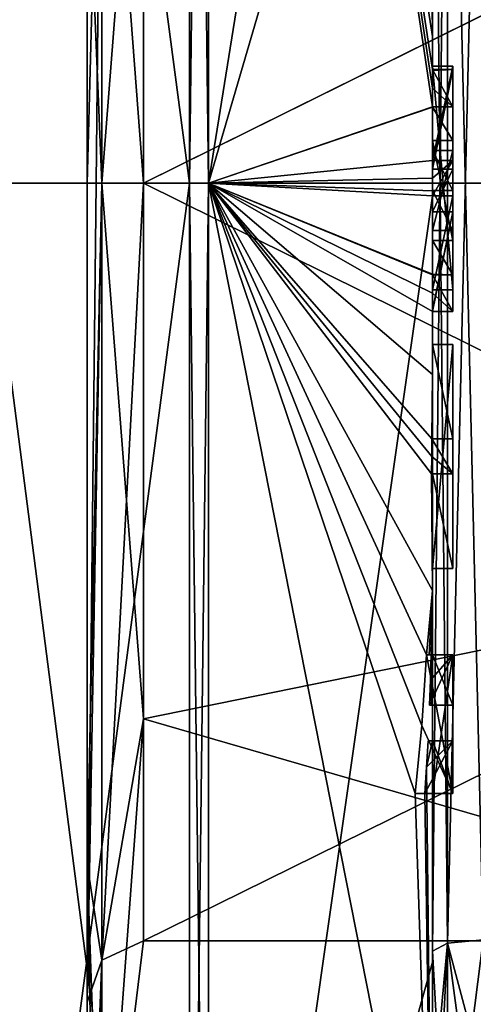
# Model space of a CAD drawing. Extents: x -23 to 470, y -1800 to 0.
# Tile 209 of 213: x 460.34 to 464.8, y -36.07 to -26.39. Entities that reach past the tile are written whole.
import ezdxf

# ---------------------------------------------------------------- set-up
doc = ezdxf.new("R2010")
doc.units = 0
doc.header["$LTSCALE"] = 61.997326
for name, color, linetype in [('1412', 7, 'CONTINUOUS'), ('1417', 7, 'CONTINUOUS'), ('1418', 7, 'CONTINUOUS'), ('1419', 7, 'CONTINUOUS'), ('1420', 7, 'CONTINUOUS'), ('1421', 7, 'CONTINUOUS'), ('1422', 7, 'CONTINUOUS'), ('1425', 7, 'CONTINUOUS'), ('1426', 7, 'CONTINUOUS'), ('1429', 7, 'CONTINUOUS'), ('1430', 7, 'CONTINUOUS'), ('1463', 7, 'CONTINUOUS'), ('1464', 7, 'CONTINUOUS'), ('1465', 7, 'CONTINUOUS'), ('1466', 7, 'CONTINUOUS'), ('1467', 7, 'CONTINUOUS'), ('1468', 7, 'CONTINUOUS'), ('1473', 7, 'CONTINUOUS'), ('1474', 7, 'CONTINUOUS'), ('1475', 7, 'CONTINUOUS'), ('1476', 7, 'CONTINUOUS'), ('1477', 7, 'CONTINUOUS'), ('1478', 7, 'CONTINUOUS'), ('1479', 7, 'CONTINUOUS'), ('1480', 7, 'CONTINUOUS'), ('1481', 7, 'CONTINUOUS'), ('1490', 7, 'CONTINUOUS'), ('1493', 7, 'CONTINUOUS'), ('1496', 7, 'CONTINUOUS'), ('1497', 7, 'CONTINUOUS'), ('1505', 7, 'CONTINUOUS'), ('1506', 7, 'CONTINUOUS'), ('1507', 7, 'CONTINUOUS'), ('1508', 7, 'CONTINUOUS'), ('1509', 7, 'CONTINUOUS'), ('1510', 7, 'CONTINUOUS'), ('1511', 7, 'CONTINUOUS'), ('1512', 7, 'CONTINUOUS'), ('1513', 7, 'CONTINUOUS'), ('1514', 7, 'CONTINUOUS'), ('1515', 7, 'CONTINUOUS'), ('1516', 7, 'CONTINUOUS'), ('1517', 7, 'CONTINUOUS'), ('1518', 7, 'CONTINUOUS'), ('1519', 7, 'CONTINUOUS'), ('1520', 7, 'CONTINUOUS'), ('1521', 7, 'CONTINUOUS'), ('1522', 7, 'CONTINUOUS'), ('1523', 7, 'CONTINUOUS'), ('1524', 7, 'CONTINUOUS'), ('1525', 7, 'CONTINUOUS'), ('1526', 7, 'CONTINUOUS'), ('1527', 7, 'CONTINUOUS'), ('1528', 7, 'CONTINUOUS'), ('1529', 7, 'CONTINUOUS'), ('1530', 7, 'CONTINUOUS'), ('1589', 7, 'CONTINUOUS'), ('1591', 7, 'CONTINUOUS'), ('1594', 7, 'CONTINUOUS')]:
    doc.layers.add(name, color=color, linetype=linetype)

msp = doc.modelspace()

# ---------------------------------------------------------------- linework, layer by layer
at = {"layer": '1412', "linetype": 'CONTINUOUS'}
for points in [[(464.4, -35.5503, -16.45), (464.4, -21.7364, -16.5), (464.4, -20.4497, -16.45), (464.4, -35.5503, -16.45)], [(464.4, -26.85, 16.5), (464.4, -29.0506, 16.5), (464.4, -20.4497, 16.45), (464.4, -26.85, 16.5)], [(464.4, -20.4497, 16.45), (464.4, -29.0506, 16.5), (464.4, -35.5503, 16.45), (464.4, -20.4497, 16.45)], [(464.4, -26.85, 16.7828), (464.4, -26.85, 16.5), (464.4, -20.4497, 16.45), (464.4, -26.85, 16.7828)], [(464.4, -20.4802, 17.9917), (464.4, -26.85, 16.7828), (464.4, -20.4497, 16.45), (464.4, -20.4802, 17.9917)], [(464.4, -27.7791, 19.4994), (464.4, -26.85, 16.7828), (464.4, -20.4802, 17.9917), (464.4, -27.7791, 19.4994)], [(464.4, -22.1297, -16.5), (464.4, -21.7364, -16.5), (464.4, -35.5503, -16.45), (464.4, -22.1297, -16.5)], [(464.4, -23.5648, -16.5), (464.4, -22.1297, -16.5), (464.4, -35.5503, -16.45), (464.4, -23.5648, -16.5)], [(464.4, -23.9582, -16.5), (464.4, -23.5648, -16.5), (464.4, -35.5503, -16.45), (464.4, -23.9582, -16.5)], [(464.4, -25.8781, -16.5), (464.4, -23.9582, -16.5), (464.4, -35.5503, -16.45), (464.4, -25.8781, -16.5)], [(464.4, -26.2268, -16.5), (464.4, -25.8781, -16.5), (464.4, -35.5503, -16.45), (464.4, -26.2268, -16.5)], [(464.4, -26.2268, -19.4192), (464.4, -26.2268, -16.5), (464.4, -27.8639, -16.5), (464.4, -26.2268, -19.4192)], [(464.4, -27.8639, -16.5), (464.4, -26.2268, -16.5), (464.4, -35.5503, -16.45), (464.4, -27.8639, -16.5)], [(464.4, -26.5602, -19.4468), (464.4, -26.2268, -19.4192), (464.4, -27.8639, -16.5), (464.4, -26.5602, -19.4468)], [(464.4, -26.894, -19.4686), (464.4, -26.5602, -19.4468), (464.4, -27.8639, -16.5), (464.4, -26.894, -19.4686)], [(464.4, -27.7791, 16.7828), (464.4, -26.85, 16.7828), (464.4, -27.7791, 19.4994), (464.4, -27.7791, 16.7828)], [(464.4, -27.254, -19.4857), (464.4, -27.5811, -18.4497), (464.4, -28.0747, -19.4999), (464.4, -27.254, -19.4857)], [(464.4, -27.5811, -18.4497), (464.4, -28.5656, -18.4497), (464.4, -28.0747, -19.4999), (464.4, -27.5811, -18.4497)], [(464.4, -28.4656, -18.1456), (464.4, -27.6811, -18.1456), (464.4, -28.0744, -16.904), (464.4, -28.4656, -18.1456)], [(464.4, -28.2828, -16.5), (464.4, -27.8639, -16.5), (464.4, -35.5503, -16.45), (464.4, -28.2828, -16.5)], [(464.4, -28.5656, -18.4497), (464.4, -28.8949, -19.4795), (464.4, -28.0747, -19.4999), (464.4, -28.5656, -18.4497)], [(464.4, -28.1257, 19.4998), (464.4, -35.6608, 17.9321), (464.4, -28.1257, 16.7828), (464.4, -28.1257, 19.4998)], [(464.4, -28.1257, 16.7828), (464.4, -35.6608, 17.9321), (464.4, -29.0506, 16.7828), (464.4, -28.1257, 16.7828)], [(464.4, -29.2498, -19.4599), (464.4, -28.2828, -16.5), (464.4, -29.5882, -16.5), (464.4, -29.2498, -19.4599)], [(464.4, -29.5882, -16.5), (464.4, -28.2828, -16.5), (464.4, -35.5503, -16.45), (464.4, -29.5882, -16.5)], [(464.4, -29.0506, 16.7828), (464.4, -35.6608, 17.9321), (464.4, -29.0506, 16.5), (464.4, -29.0506, 16.7828)], [(464.4, -29.0506, 16.5), (464.4, -35.6608, 17.9321), (464.4, -35.5503, 16.45), (464.4, -29.0506, 16.5)], [(464.4, -29.8827, -19.4089), (464.4, -29.2498, -19.4599), (464.4, -29.5882, -16.7828), (464.4, -29.8827, -19.4089)], [(464.4, -29.5882, -16.7828), (464.4, -29.2498, -19.4599), (464.4, -29.5882, -16.5), (464.4, -29.5882, -16.7828)], [(464.4, -30.5131, -16.7828), (464.4, -29.8827, -19.4089), (464.4, -29.5882, -16.7828), (464.4, -30.5131, -16.7828)], [(464.4, -31.7888, -16.5), (464.4, -29.5882, -16.5), (464.4, -35.5503, -16.45), (464.4, -31.7888, -16.5)], [(464.4, -30.5131, -19.3374), (464.4, -29.8827, -19.4089), (464.4, -30.5131, -16.7828), (464.4, -30.5131, -19.3374)], [(464.4, -30.8597, -16.7828), (464.4, -31.7888, -16.7828), (464.4, -30.8597, -19.2892), (464.4, -30.8597, -16.7828)], [(464.4, -30.8597, -19.2892), (464.4, -31.7888, -16.7828), (464.4, -32.0042, -19.0844), (464.4, -30.8597, -19.2892)], [(464.4, -31.7888, -16.7828), (464.4, -31.7888, -16.5), (464.4, -32.6371, -16.5), (464.4, -31.7888, -16.7828)], [(464.4, -32.6371, -16.5), (464.4, -31.7888, -16.5), (464.4, -35.5503, -16.45), (464.4, -32.6371, -16.5)], [(464.4, -32.0042, -19.0844), (464.4, -31.7888, -16.7828), (464.4, -32.6371, -16.5), (464.4, -32.0042, -19.0844)], [(464.4, -33.1347, -18.8118), (464.4, -32.0042, -19.0844), (464.4, -33.1347, -16.804), (464.4, -33.1347, -18.8118)], [(464.4, -33.1347, -16.804), (464.4, -32.0042, -19.0844), (464.4, -32.6371, -16.804), (464.4, -33.1347, -16.804)], [(464.4, -32.6371, -16.804), (464.4, -32.0042, -19.0844), (464.4, -32.6371, -16.5), (464.4, -32.6371, -16.804)], [(464.4, -34, -16.5), (464.4, -32.6371, -16.5), (464.4, -35.5503, -16.45), (464.4, -34, -16.5)], [(464.4, -33.4833, -16.804), (464.4, -34, -16.804), (464.4, -33.4833, -18.7132), (464.4, -33.4833, -16.804)], [(464.4, -33.4833, -18.7132), (464.4, -34, -16.804), (464.4, -35.5503, -16.45), (464.4, -33.4833, -18.7132)], [(464.4, -39.1573, -15.9926), (464.4, -33.4833, -18.7132), (464.4, -38.471, -14.7638), (464.4, -39.1573, -15.9926)], [(464.4, -38.471, -14.7638), (464.4, -33.4833, -18.7132), (464.4, -37.0705, -15.663), (464.4, -38.471, -14.7638)], [(464.4, -37.0705, -15.663), (464.4, -33.4833, -18.7132), (464.4, -35.5503, -16.45), (464.4, -37.0705, -15.663)], [(464.4, -34, -16.804), (464.4, -34, -16.5), (464.4, -35.5503, -16.45), (464.4, -34, -16.804)], [(464.4, -35.5503, 16.45), (464.4, -35.6608, 17.9321), (464.4, -37.0392, 15.6813), (464.4, -35.5503, 16.45)], [(464.4, -35.6608, 17.9321), (464.4, -42.0038, 13.5699), (464.4, -37.0392, 15.6813), (464.4, -35.6608, 17.9321)]]:
    msp.add_3dface(points, dxfattribs=at)
at = {"layer": '1417', "linetype": 'CONTINUOUS'}
for points in [[(462.1949, -28, 21.9825), (464.4, -14.2777, 13.8546), (462.1949, -12.456, 15.544), (462.1949, -28, 21.9825)], [(464.4, -20.4802, 17.9917), (464.4, -14.2777, 13.8546), (462.1949, -28, 21.9825), (464.4, -20.4802, 17.9917)], [(464.4, -27.7791, 19.4994), (464.4, -20.4802, 17.9917), (462.1949, -28, 21.9825), (464.4, -27.7791, 19.4994)], [(464.4, -27.9524, 19.5), (464.4, -27.7791, 19.4994), (462.1949, -28, 21.9825), (464.4, -27.9524, 19.5)], [(464.4, -28.1257, 19.4998), (464.4, -27.9524, 19.5), (462.1949, -28, 21.9825), (464.4, -28.1257, 19.4998)], [(462.1949, -43.544, 15.544), (464.4, -28.1257, 19.4998), (462.1949, -28, 21.9825), (462.1949, -43.544, 15.544)], [(464.4, -35.6608, 17.9321), (464.4, -28.1257, 19.4998), (462.1949, -43.544, 15.544), (464.4, -35.6608, 17.9321)], [(464.4, -42.0038, 13.5699), (464.4, -35.6608, 17.9321), (462.1949, -43.544, 15.544), (464.4, -42.0038, 13.5699)]]:
    msp.add_3dface(points, dxfattribs=at)
at = {"layer": '1418', "linetype": 'CONTINUOUS'}
for points in [[(462.1949, -12.456, -15.544), (464.4, -26.5602, -19.4468), (464.3998, -26.8838, -19.5), (462.1949, -12.456, -15.544)], [(464.4, -26.5602, -19.4468), (462.1949, -12.456, -15.544), (464.3987, -26.2268, -19.5), (464.4, -26.5602, -19.4468)], [(462.1949, -28, -21.9825), (462.1949, -12.456, -15.544), (464.4, -27.2495, -19.5), (462.1949, -28, -21.9825)], [(464.4, -27.2495, -19.5), (462.1949, -12.456, -15.544), (464.3999, -27.0666, -19.5), (464.4, -27.2495, -19.5)], [(464.3999, -27.0666, -19.5), (462.1949, -12.456, -15.544), (464.3998, -26.8838, -19.5), (464.3999, -27.0666, -19.5)], [(464.3997, -26.2268, -19.4596), (464.4, -26.5602, -19.4468), (464.3987, -26.2268, -19.5), (464.3997, -26.2268, -19.4596)], [(464.4, -26.2268, -19.4192), (464.4, -26.5602, -19.4468), (464.3997, -26.2268, -19.4596), (464.4, -26.2268, -19.4192)], [(464.3998, -26.8838, -19.5), (464.4, -26.5602, -19.4468), (464.3999, -26.8889, -19.4843), (464.3998, -26.8838, -19.5)], [(464.4, -26.5602, -19.4468), (464.4, -26.894, -19.4686), (464.3999, -26.8889, -19.4843), (464.4, -26.5602, -19.4468)], [(464.4, -27.254, -19.4857), (462.1949, -28, -21.9825), (464.4, -27.2495, -19.5), (464.4, -27.254, -19.4857)], [(464.4, -27.254, -19.4857), (464.4, -28.0747, -19.4999), (462.1949, -28, -21.9825), (464.4, -27.254, -19.4857)], [(464.4, -28.0747, -19.4999), (464.4, -28.8949, -19.4795), (462.1949, -28, -21.9825), (464.4, -28.0747, -19.4999)], [(462.1949, -28, -21.9825), (464.4, -28.8949, -19.4795), (464.4, -28.8982, -19.4897), (462.1949, -28, -21.9825)], [(462.1949, -28, -21.9825), (464.4, -29.8827, -19.4089), (464.3948, -30.5131, -19.5), (462.1949, -28, -21.9825)], [(464.4, -29.8827, -19.4089), (462.1949, -28, -21.9825), (464.3997, -29.2629, -19.5), (464.4, -29.8827, -19.4089)], [(462.1949, -28, -21.9825), (464.4, -32.0042, -19.0844), (464.3401, -32.6371, -19.5), (462.1949, -28, -21.9825)], [(464.4, -32.0042, -19.0844), (462.1949, -28, -21.9825), (464.3913, -30.8597, -19.5), (464.4, -32.0042, -19.0844)], [(462.1949, -28, -21.9825), (464.4, -39.1573, -15.9926), (462.1949, -43.544, -15.544), (462.1949, -28, -21.9825)], [(464.4, -39.1573, -15.9926), (462.1949, -28, -21.9825), (464.2315, -34, -19.5), (464.4, -39.1573, -15.9926)], [(464.2315, -34, -19.5), (462.1949, -28, -21.9825), (464.2952, -33.3336, -19.5), (464.2315, -34, -19.5)], [(464.2952, -33.3336, -19.5), (462.1949, -28, -21.9825), (464.3401, -32.6371, -19.5), (464.2952, -33.3336, -19.5)], [(464.3913, -30.8597, -19.5), (462.1949, -28, -21.9825), (464.3932, -30.6867, -19.5), (464.3913, -30.8597, -19.5)], [(464.3932, -30.6867, -19.5), (462.1949, -28, -21.9825), (464.3948, -30.5131, -19.5), (464.3932, -30.6867, -19.5)], [(464.3997, -29.2629, -19.5), (462.1949, -28, -21.9825), (464.3998, -29.0822, -19.5), (464.3997, -29.2629, -19.5)], [(464.3998, -29.0822, -19.5), (462.1949, -28, -21.9825), (464.3999, -28.9015, -19.5), (464.3998, -29.0822, -19.5)], [(464.3999, -28.9015, -19.5), (462.1949, -28, -21.9825), (464.4, -28.8982, -19.4897), (464.3999, -28.9015, -19.5)], [(464.3999, -29.2564, -19.48), (464.4, -29.8827, -19.4089), (464.3997, -29.2629, -19.5), (464.3999, -29.2564, -19.48)], [(464.4, -29.2498, -19.4599), (464.4, -29.8827, -19.4089), (464.3999, -29.2564, -19.48), (464.4, -29.2498, -19.4599)], [(464.3948, -30.5131, -19.5), (464.4, -29.8827, -19.4089), (464.3987, -30.5131, -19.4187), (464.3948, -30.5131, -19.5)], [(464.4, -29.8827, -19.4089), (464.4, -30.5131, -19.3374), (464.3987, -30.5131, -19.4187), (464.4, -29.8827, -19.4089)], [(464.4, -30.8597, -19.2892), (464.4, -32.0042, -19.0844), (464.3913, -30.8597, -19.5), (464.4, -30.8597, -19.2892)], [(464.3978, -30.8597, -19.3947), (464.4, -30.8597, -19.2892), (464.3913, -30.8597, -19.5), (464.3978, -30.8597, -19.3947)], [(464.3401, -32.6371, -19.5), (464.4, -32.0042, -19.0844), (464.3683, -32.6371, -19.3488), (464.3401, -32.6371, -19.5)], [(464.3683, -32.6371, -19.3488), (464.4, -32.0042, -19.0844), (464.3877, -32.6371, -19.196), (464.3683, -32.6371, -19.3488)], [(464.4, -32.0042, -19.0844), (464.4, -33.1347, -18.8118), (464.3877, -32.6371, -19.196), (464.4, -32.0042, -19.0844)], [(464.3877, -32.6371, -19.196), (464.4, -33.1347, -18.8118), (464.3809, -32.8877, -19.196), (464.3877, -32.6371, -19.196)], [(464.3723, -33.1347, -19.196), (464.3809, -32.8877, -19.196), (464.3931, -33.1347, -19.0046), (464.3723, -33.1347, -19.196)], [(464.3809, -32.8877, -19.196), (464.4, -33.1347, -18.8118), (464.3931, -33.1347, -19.0046), (464.3809, -32.8877, -19.196)], [(464.4, -33.4833, -18.7132), (464.4, -39.1573, -15.9926), (464.3417, -33.7438, -19.196), (464.4, -33.4833, -18.7132)], [(464.3566, -33.4833, -19.196), (464.4, -33.4833, -18.7132), (464.3417, -33.7438, -19.196), (464.3566, -33.4833, -19.196)], [(464.3891, -33.4833, -18.956), (464.4, -33.4833, -18.7132), (464.3566, -33.4833, -19.196), (464.3891, -33.4833, -18.956)], [(464.3417, -33.7438, -19.196), (464.4, -39.1573, -15.9926), (464.324, -34, -19.196), (464.3417, -33.7438, -19.196)], [(464.324, -34, -19.196), (464.4, -39.1573, -15.9926), (464.2315, -34, -19.5), (464.324, -34, -19.196)], [(464.2821, -34, -19.3497), (464.324, -34, -19.196), (464.2315, -34, -19.5), (464.2821, -34, -19.3497)]]:
    msp.add_3dface(points, dxfattribs=at)
at = {"layer": '1419', "linetype": 'CONTINUOUS'}
for points in [[(462.0094, -28, -21.9698), (460, -12.8374, -15.1637), (462.0094, -12.465, -15.535), (462.0094, -28, -21.9698)], [(460, -28, -21.4438), (460, -12.8374, -15.1637), (462.0094, -28, -21.9698), (460, -28, -21.4438)], [(460, -43.1626, -15.1637), (460, -28, -21.4438), (462.0094, -43.535, -15.535), (460, -43.1626, -15.1637)], [(462.0094, -43.535, -15.535), (460, -28, -21.4438), (462.0094, -28, -21.9698), (462.0094, -43.535, -15.535)]]:
    msp.add_3dface(points, dxfattribs=at)
at = {"layer": '1420', "linetype": 'CONTINUOUS'}
for points in [[(460, -12.8374, 15.1637), (460, -28, 21.4438), (462.0094, -12.465, 15.535), (460, -12.8374, 15.1637)], [(462.0094, -12.465, 15.535), (460, -28, 21.4438), (462.0094, -28, 21.9698), (462.0094, -12.465, 15.535)], [(460, -28, 21.4438), (460, -43.1626, 15.1637), (462.0094, -28, 21.9698), (460, -28, 21.4438)], [(462.0094, -28, 21.9698), (460, -43.1626, 15.1637), (462.0094, -43.535, 15.535), (462.0094, -28, 21.9698)]]:
    msp.add_3dface(points, dxfattribs=at)
at = {"layer": '1421', "linetype": 'CONTINUOUS'}
for points in [[(461.5562, -22.7321, 5.2679), (461.5562, -28, 7.45), (461.1443, -22.5977, 9.3571), (461.5562, -22.7321, 5.2679)], [(461.5562, -28, 7.45), (461.1443, -28, 10.8047), (461.1443, -22.5977, 9.3571), (461.5562, -28, 7.45)], [(461.1443, -28, -10.8047), (461.5562, -22.7321, -5.2679), (461.1443, -22.5977, -9.3571), (461.1443, -28, -10.8047)], [(461.5562, -28, -7.45), (461.5562, -22.7321, -5.2679), (461.1443, -28, -10.8047), (461.5562, -28, -7.45)]]:
    msp.add_3dface(points, dxfattribs=at)
at = {"layer": '1422', "linetype": 'CONTINUOUS'}
for points in [[(461.5562, -28, 7.45), (461.5562, -33.2679, 5.2679), (461.1443, -28, 10.8047), (461.5562, -28, 7.45)], [(461.1443, -28, 10.8047), (461.5562, -33.2679, 5.2679), (461.1443, -35.64, 7.6401), (461.1443, -28, 10.8047)], [(461.5562, -33.2679, -5.2679), (461.5562, -28, -7.45), (461.1443, -35.64, -7.6401), (461.5562, -33.2679, -5.2679)], [(461.5562, -28, -7.45), (461.1443, -28, -10.8047), (461.1443, -35.64, -7.6401), (461.5562, -28, -7.45)], [(461.5562, -33.2679, 5.2679), (461.5562, -35.45), (461.1443, -35.64, 7.6401), (461.5562, -33.2679, 5.2679)], [(461.5562, -35.45), (461.5562, -33.2679, -5.2679), (461.1443, -38.8047), (461.5562, -35.45)], [(461.1443, -38.8047), (461.5562, -33.2679, -5.2679), (461.1443, -35.64, -7.6401), (461.1443, -38.8047)], [(461.1443, -35.64, 7.6401), (461.5562, -35.45), (461.1443, -38.8047), (461.1443, -35.64, 7.6401)]]:
    msp.add_3dface(points, dxfattribs=at)
at = {"layer": '1425', "linetype": 'CONTINUOUS'}
for points in [[(462.1949, -28, 21.9825), (462.1949, -12.456, 15.544), (462.0094, -28, 21.9698), (462.1949, -28, 21.9825)], [(462.1949, -12.456, 15.544), (462.0094, -12.465, 15.535), (462.0094, -28, 21.9698), (462.1949, -12.456, 15.544)], [(462.1949, -43.544, 15.544), (462.1949, -28, 21.9825), (462.0094, -43.535, 15.535), (462.1949, -43.544, 15.544)], [(462.1949, -28, 21.9825), (462.0094, -28, 21.9698), (462.0094, -43.535, 15.535), (462.1949, -28, 21.9825)]]:
    msp.add_3dface(points, dxfattribs=at)
at = {"layer": '1426', "linetype": 'CONTINUOUS'}
for points in [[(462.1949, -12.456, -15.544), (462.1949, -28, -21.9825), (462.0094, -12.465, -15.535), (462.1949, -12.456, -15.544)], [(462.1949, -28, -21.9825), (462.0094, -28, -21.9698), (462.0094, -12.465, -15.535), (462.1949, -28, -21.9825)], [(462.1949, -28, -21.9825), (462.1949, -43.544, -15.544), (462.0094, -28, -21.9698), (462.1949, -28, -21.9825)], [(462.1949, -43.544, -15.544), (462.0094, -43.535, -15.535), (462.0094, -28, -21.9698), (462.1949, -43.544, -15.544)]]:
    msp.add_3dface(points, dxfattribs=at)
at = {"layer": '1429', "linetype": 'CONTINUOUS'}
for points in [[(469.1, -24.2663, 6.4468), (461.5562, -28, 7.45), (461.5562, -22.7321, 5.2679), (469.1, -24.2663, 6.4468)], [(469.1, -28.0008, 7.45), (461.5562, -28, 7.45), (469.1, -24.2663, 6.4468), (469.1, -28.0008, 7.45)], [(461.5562, -33.2679, 5.2679), (461.5562, -28, 7.45), (469.1, -31.7352, 6.446), (461.5562, -33.2679, 5.2679)], [(469.1, -31.7352, 6.446), (461.5562, -28, 7.45), (469.1, -28.0008, 7.45), (469.1, -31.7352, 6.446)], [(469.1, -35.45), (461.5562, -33.2679, 5.2679), (469.1, -31.7352, 6.446), (469.1, -35.45)], [(461.5562, -35.45), (461.5562, -33.2679, 5.2679), (469.1, -35.45), (461.5562, -35.45)]]:
    msp.add_3dface(points, dxfattribs=at)
at = {"layer": '1430', "linetype": 'CONTINUOUS'}
for points in [[(461.5562, -28, -7.45), (469.1, -24.2648, -6.446), (461.5562, -22.7321, -5.2679), (461.5562, -28, -7.45)], [(469.1, -27.9992, -7.45), (469.1, -24.2648, -6.446), (461.5562, -28, -7.45), (469.1, -27.9992, -7.45)], [(469.1, -31.7337, -6.4468), (469.1, -27.9992, -7.45), (461.5562, -28, -7.45), (469.1, -31.7337, -6.4468)], [(461.5562, -33.2679, -5.2679), (469.1, -31.7337, -6.4468), (461.5562, -28, -7.45), (461.5562, -33.2679, -5.2679)], [(461.5562, -35.45), (469.1, -35.45), (469.1, -31.7337, -6.4468), (461.5562, -35.45)], [(461.5562, -35.45), (469.1, -31.7337, -6.4468), (461.5562, -33.2679, -5.2679), (461.5562, -35.45)]]:
    msp.add_3dface(points, dxfattribs=at)
at = {"layer": '1463', "linetype": 'CONTINUOUS'}
for points in [[(464.6, -26.8838, -19.5), (464.6, -27.8639, -16.5), (464.6, -27.2495, -19.5), (464.6, -26.8838, -19.5)], [(464.6, -27.2495, -19.5), (464.6, -27.8639, -16.5), (464.6, -27.5811, -18.4497), (464.6, -27.2495, -19.5)], [(464.6, -27.5811, -18.4497), (464.6, -27.8639, -16.5), (464.6, -27.6811, -18.1456), (464.6, -27.5811, -18.4497)], [(464.6, -28.5656, -18.4497), (464.6, -27.5811, -18.4497), (464.6, -28.4656, -18.1456), (464.6, -28.5656, -18.4497)], [(464.6, -28.4656, -18.1456), (464.6, -27.5811, -18.4497), (464.6, -27.6811, -18.1456), (464.6, -28.4656, -18.1456)], [(464.6, -27.6811, -18.1456), (464.6, -27.8639, -16.5), (464.6, -28.0744, -16.904), (464.6, -27.6811, -18.1456)], [(464.6, -27.8639, -16.5), (464.6, -28.2828, -16.5), (464.6, -28.0744, -16.904), (464.6, -27.8639, -16.5)], [(464.6, -28.2828, -16.5), (464.6, -28.4656, -18.1456), (464.6, -28.0744, -16.904), (464.6, -28.2828, -16.5)], [(464.6, -28.2828, -16.5), (464.6, -29.2629, -19.5), (464.6, -28.4656, -18.1456), (464.6, -28.2828, -16.5)], [(464.6, -29.2629, -19.5), (464.6, -28.5656, -18.4497), (464.6, -28.4656, -18.1456), (464.6, -29.2629, -19.5)], [(464.6, -28.9015, -19.5), (464.6, -28.5656, -18.4497), (464.6, -29.2629, -19.5), (464.6, -28.9015, -19.5)], [(464.6, -29.5882, -16.7828), (464.6, -29.5882, -16.5), (464.6, -31.7888, -16.5), (464.6, -29.5882, -16.7828)], [(464.6, -30.5131, -16.7828), (464.6, -29.5882, -16.7828), (464.6, -31.7888, -16.5), (464.6, -30.5131, -16.7828)], [(464.6, -30.5131, -19.5), (464.6, -30.5131, -16.7828), (464.6, -30.8597, -16.7828), (464.6, -30.5131, -19.5)], [(464.6, -30.8597, -16.7828), (464.6, -30.5131, -16.7828), (464.6, -31.7888, -16.5), (464.6, -30.8597, -16.7828)], [(464.6, -30.8597, -19.5), (464.6, -30.5131, -19.5), (464.6, -30.8597, -16.7828), (464.6, -30.8597, -19.5)], [(464.6, -31.7888, -16.7828), (464.6, -30.8597, -16.7828), (464.6, -31.7888, -16.5), (464.6, -31.7888, -16.7828)], [(464.6, -32.6371, -19.5), (464.6, -32.6371, -19.196), (464.6, -33.1347, -19.196), (464.6, -32.6371, -19.5)], [(464.6, -34, -19.5), (464.6, -32.6371, -19.5), (464.6, -34, -19.196), (464.6, -34, -19.5)], [(464.6, -34, -19.196), (464.6, -32.6371, -19.5), (464.6, -33.4833, -19.196), (464.6, -34, -19.196)], [(464.6, -33.4833, -19.196), (464.6, -32.6371, -19.5), (464.6, -33.1347, -19.196), (464.6, -33.4833, -19.196)], [(464.6, -32.6371, -16.5), (464.6, -34, -16.5), (464.6, -32.6371, -16.804), (464.6, -32.6371, -16.5)], [(464.6, -32.6371, -16.804), (464.6, -34, -16.5), (464.6, -33.1347, -16.804), (464.6, -32.6371, -16.804)], [(464.6, -33.4833, -16.804), (464.6, -33.4833, -19.196), (464.6, -33.1347, -19.196), (464.6, -33.4833, -16.804)], [(464.6, -34, -16.5), (464.6, -33.4833, -16.804), (464.6, -33.1347, -16.804), (464.6, -34, -16.5)], [(464.6, -33.1347, -16.804), (464.6, -33.4833, -16.804), (464.6, -33.1347, -19.196), (464.6, -33.1347, -16.804)], [(464.6, -34, -16.804), (464.6, -33.4833, -16.804), (464.6, -34, -16.5), (464.6, -34, -16.804)]]:
    msp.add_3dface(points, dxfattribs=at)
at = {"layer": '1464', "linetype": 'CONTINUOUS'}
for points in [[(464.3401, -32.6371, -19.5), (464.3683, -32.6371, -19.3488), (464.6, -32.6371, -19.5), (464.3401, -32.6371, -19.5)], [(464.3683, -32.6371, -19.3488), (464.3877, -32.6371, -19.196), (464.6, -32.6371, -19.5), (464.3683, -32.6371, -19.3488)], [(464.3877, -32.6371, -19.196), (464.6, -32.6371, -19.196), (464.6, -32.6371, -19.5), (464.3877, -32.6371, -19.196)]]:
    msp.add_3dface(points, dxfattribs=at)
at = {"layer": '1465', "linetype": 'CONTINUOUS'}
for points in [[(464.4, -29.5882, -16.7828), (464.4, -29.5882, -16.5), (464.6, -29.5882, -16.7828), (464.4, -29.5882, -16.7828)], [(464.4, -29.5882, -16.5), (464.6, -29.5882, -16.5), (464.6, -29.5882, -16.7828), (464.4, -29.5882, -16.5)]]:
    msp.add_3dface(points, dxfattribs=at)
at = {"layer": '1466', "linetype": 'CONTINUOUS'}
for points in [[(464.4, -27.8639, -16.5), (464.4, -28.2828, -16.5), (464.6, -27.8639, -16.5), (464.4, -27.8639, -16.5)], [(464.6, -27.8639, -16.5), (464.4, -28.2828, -16.5), (464.6, -28.2828, -16.5), (464.6, -27.8639, -16.5)]]:
    msp.add_3dface(points, dxfattribs=at)
at = {"layer": '1467', "linetype": 'CONTINUOUS'}
for points in [[(464.3998, -26.8838, -19.5), (464.3999, -26.8889, -19.4843), (464.6, -26.8838, -19.5), (464.3998, -26.8838, -19.5)], [(464.3999, -26.8889, -19.4843), (464.4, -26.894, -19.4686), (464.6, -26.8838, -19.5), (464.3999, -26.8889, -19.4843)], [(464.4, -26.894, -19.4686), (464.4, -27.8639, -16.5), (464.6, -26.8838, -19.5), (464.4, -26.894, -19.4686)], [(464.4, -27.8639, -16.5), (464.6, -27.8639, -16.5), (464.6, -26.8838, -19.5), (464.4, -27.8639, -16.5)]]:
    msp.add_3dface(points, dxfattribs=at)
at = {"layer": '1468', "linetype": 'CONTINUOUS'}
for points in [[(464.4, -27.6811, -18.1456), (464.4, -28.4656, -18.1456), (464.6, -27.6811, -18.1456), (464.4, -27.6811, -18.1456)], [(464.4, -28.4656, -18.1456), (464.6, -28.4656, -18.1456), (464.6, -27.6811, -18.1456), (464.4, -28.4656, -18.1456)]]:
    msp.add_3dface(points, dxfattribs=at)
at = {"layer": '1473', "linetype": 'CONTINUOUS'}
for points in [[(464.6, -27.7791, 16.7828), (464.6, -29.0506, 16.5), (464.6, -26.85, 16.7828), (464.6, -27.7791, 16.7828)], [(464.6, -26.85, 16.7828), (464.6, -29.0506, 16.5), (464.6, -26.85, 16.5), (464.6, -26.85, 16.7828)], [(464.6, -28.1257, 16.7828), (464.6, -29.0506, 16.5), (464.6, -27.7791, 16.7828), (464.6, -28.1257, 16.7828)], [(464.6, -28.1257, 19.5), (464.6, -28.1257, 16.7828), (464.6, -27.7791, 19.5), (464.6, -28.1257, 19.5)], [(464.6, -27.7791, 19.5), (464.6, -28.1257, 16.7828), (464.6, -27.7791, 16.7828), (464.6, -27.7791, 19.5)], [(464.6, -29.0506, 16.7828), (464.6, -29.0506, 16.5), (464.6, -28.1257, 16.7828), (464.6, -29.0506, 16.7828)]]:
    msp.add_3dface(points, dxfattribs=at)
at = {"layer": '1474', "linetype": 'CONTINUOUS'}
for points in [[(464.4, -28.1257, 16.7828), (464.4, -29.0506, 16.7828), (464.6, -28.1257, 16.7828), (464.4, -28.1257, 16.7828)], [(464.4, -29.0506, 16.7828), (464.6, -29.0506, 16.7828), (464.6, -28.1257, 16.7828), (464.4, -29.0506, 16.7828)]]:
    msp.add_3dface(points, dxfattribs=at)
at = {"layer": '1475', "linetype": 'CONTINUOUS'}
for points in [[(464.4, -28.1257, 19.4998), (464.4, -28.1257, 16.7828), (464.6, -28.1257, 19.5), (464.4, -28.1257, 19.4998)], [(464.4, -28.1257, 16.7828), (464.6, -28.1257, 16.7828), (464.6, -28.1257, 19.5), (464.4, -28.1257, 16.7828)]]:
    msp.add_3dface(points, dxfattribs=at)
at = {"layer": '1476', "linetype": 'CONTINUOUS'}
for points in [[(464.4, -27.9524, 19.5), (464.4, -28.1257, 19.4998), (464.6, -27.7791, 19.5), (464.4, -27.9524, 19.5)], [(464.4, -28.1257, 19.4998), (464.6, -28.1257, 19.5), (464.6, -27.7791, 19.5), (464.4, -28.1257, 19.4998)], [(464.4, -27.7791, 19.4994), (464.4, -27.9524, 19.5), (464.6, -27.7791, 19.5), (464.4, -27.7791, 19.4994)]]:
    msp.add_3dface(points, dxfattribs=at)
at = {"layer": '1477', "linetype": 'CONTINUOUS'}
for points in [[(464.4, -27.7791, 16.7828), (464.4, -27.7791, 19.4994), (464.6, -27.7791, 16.7828), (464.4, -27.7791, 16.7828)], [(464.4, -27.7791, 19.4994), (464.6, -27.7791, 19.5), (464.6, -27.7791, 16.7828), (464.4, -27.7791, 19.4994)]]:
    msp.add_3dface(points, dxfattribs=at)
at = {"layer": '1478', "linetype": 'CONTINUOUS'}
for points in [[(464.4, -26.85, 16.7828), (464.4, -27.7791, 16.7828), (464.6, -26.85, 16.7828), (464.4, -26.85, 16.7828)], [(464.4, -27.7791, 16.7828), (464.6, -27.7791, 16.7828), (464.6, -26.85, 16.7828), (464.4, -27.7791, 16.7828)]]:
    msp.add_3dface(points, dxfattribs=at)
at = {"layer": '1479', "linetype": 'CONTINUOUS'}
for points in [[(464.4, -26.85, 16.5), (464.4, -26.85, 16.7828), (464.6, -26.85, 16.5), (464.4, -26.85, 16.5)], [(464.4, -26.85, 16.7828), (464.6, -26.85, 16.7828), (464.6, -26.85, 16.5), (464.4, -26.85, 16.7828)]]:
    msp.add_3dface(points, dxfattribs=at)
at = {"layer": '1480', "linetype": 'CONTINUOUS'}
for points in [[(464.4, -29.0506, 16.5), (464.4, -26.85, 16.5), (464.6, -29.0506, 16.5), (464.4, -29.0506, 16.5)], [(464.6, -29.0506, 16.5), (464.4, -26.85, 16.5), (464.6, -26.85, 16.5), (464.6, -29.0506, 16.5)]]:
    msp.add_3dface(points, dxfattribs=at)
at = {"layer": '1481', "linetype": 'CONTINUOUS'}
for points in [[(464.4, -29.0506, 16.7828), (464.4, -29.0506, 16.5), (464.6, -29.0506, 16.7828), (464.4, -29.0506, 16.7828)], [(464.4, -29.0506, 16.5), (464.6, -29.0506, 16.5), (464.6, -29.0506, 16.7828), (464.4, -29.0506, 16.5)]]:
    msp.add_3dface(points, dxfattribs=at)
at = {"layer": '1490', "linetype": 'CONTINUOUS'}
for points in [[(464.4, -35.5503, -16.45), (464.4, -20.4497, -16.45), (464.549, -20.5279, -16.094), (464.4, -35.5503, -16.45)], [(464.4, -35.5503, -16.45), (464.549, -20.5279, -16.094), (464.549, -35.4721, -16.094), (464.4, -35.5503, -16.45)], [(464.549, -20.5279, -16.094), (464.9, -20.5597, -15.95), (464.549, -35.4721, -16.094), (464.549, -20.5279, -16.094)], [(464.9, -20.5597, -15.95), (464.9, -35.4403, -15.95), (464.549, -35.4721, -16.094), (464.9, -20.5597, -15.95)]]:
    msp.add_3dface(points, dxfattribs=at)
at = {"layer": '1493', "linetype": 'CONTINUOUS'}
for points in [[(464.4, -20.4497, 16.45), (464.4, -35.5503, 16.45), (464.549, -35.4721, 16.094), (464.4, -20.4497, 16.45)], [(464.4, -20.4497, 16.45), (464.549, -35.4721, 16.094), (464.549, -20.5279, 16.094), (464.4, -20.4497, 16.45)], [(464.9, -35.4403, 15.95), (464.9, -20.5597, 15.95), (464.549, -20.5279, 16.094), (464.9, -35.4403, 15.95)], [(464.549, -35.4721, 16.094), (464.9, -35.4403, 15.95), (464.549, -20.5279, 16.094), (464.549, -35.4721, 16.094)]]:
    msp.add_3dface(points, dxfattribs=at)
at = {"layer": '1496', "linetype": 'CONTINUOUS'}
for points in [[(461, -28, -11.3877), (461.1443, -22.5977, -9.3571), (461, -18.7868, -6.6928), (461, -28, -11.3877)], [(461.1443, -22.5977, 9.3571), (461.1443, -28, 10.8047), (461, -24.4807, 10.8301), (461.1443, -22.5977, 9.3571)], [(461.1443, -22.5977, -9.3571), (461, -28, -11.3877), (461.0897, -28, -11.1005), (461.1443, -22.5977, -9.3571)], [(461.1443, -28, -10.8047), (461.1443, -22.5977, -9.3571), (461.0897, -28, -11.1005), (461.1443, -28, -10.8047)], [(461, -24.4807, 10.8301), (461.1443, -28, 10.8047), (461, -34.6928, 9.2132), (461, -24.4807, 10.8301)], [(461.1443, -28, 10.8047), (461.1443, -35.64, 7.6401), (461, -34.6928, 9.2132), (461.1443, -28, 10.8047)], [(461.1443, -35.64, 7.6401), (461.1443, -38.8047), (461, -34.6928, 9.2132), (461.1443, -35.64, 7.6401)], [(461.1443, -38.8047), (461.0897, -39.1005, 0), (461, -34.6928, 9.2132), (461.1443, -38.8047)], [(461.0897, -39.1005, 0), (461, -39.3877, 0), (461, -34.6928, 9.2132), (461.0897, -39.1005, 0)]]:
    msp.add_3dface(points, dxfattribs=at)
at = {"layer": '1497', "linetype": 'CONTINUOUS'}
for points in [[(461.1443, -35.64, -7.6401), (461.1443, -28, -10.8047), (461, -36.0523, -8.0523), (461.1443, -35.64, -7.6401)], [(461, -36.0523, -8.0523), (461.1443, -28, -10.8047), (461.0897, -28, -11.1005), (461, -36.0523, -8.0523)], [(461, -28, -11.3877), (461, -36.0523, -8.0523), (461.0897, -28, -11.1005), (461, -28, -11.3877)], [(461, -39.3877, 0), (461.1443, -35.64, -7.6401), (461, -36.0523, -8.0523), (461, -39.3877, 0)], [(461.1443, -35.64, -7.6401), (461, -39.3877, 0), (461.0897, -39.1005, 0), (461.1443, -35.64, -7.6401)], [(461.1443, -38.8047), (461.1443, -35.64, -7.6401), (461.0897, -39.1005, 0), (461.1443, -38.8047)]]:
    msp.add_3dface(points, dxfattribs=at)
at = {"layer": '1505', "linetype": 'CONTINUOUS'}
for points in [[(464.3809, -32.8877, -19.196), (464.3723, -33.1347, -19.196), (464.6, -32.6371, -19.196), (464.3809, -32.8877, -19.196)], [(464.6, -32.6371, -19.196), (464.3723, -33.1347, -19.196), (464.6, -33.1347, -19.196), (464.6, -32.6371, -19.196)], [(464.3877, -32.6371, -19.196), (464.3809, -32.8877, -19.196), (464.6, -32.6371, -19.196), (464.3877, -32.6371, -19.196)]]:
    msp.add_3dface(points, dxfattribs=at)
at = {"layer": '1506', "linetype": 'CONTINUOUS'}
for points in [[(464.3723, -33.1347, -19.196), (464.3931, -33.1347, -19.0046), (464.6, -33.1347, -19.196), (464.3723, -33.1347, -19.196)], [(464.3931, -33.1347, -19.0046), (464.4, -33.1347, -18.8118), (464.6, -33.1347, -19.196), (464.3931, -33.1347, -19.0046)], [(464.4, -33.1347, -18.8118), (464.4, -33.1347, -16.804), (464.6, -33.1347, -19.196), (464.4, -33.1347, -18.8118)], [(464.4, -33.1347, -16.804), (464.6, -33.1347, -16.804), (464.6, -33.1347, -19.196), (464.4, -33.1347, -16.804)]]:
    msp.add_3dface(points, dxfattribs=at)
at = {"layer": '1507', "linetype": 'CONTINUOUS'}
for points in [[(464.4, -33.1347, -16.804), (464.4, -32.6371, -16.804), (464.6, -33.1347, -16.804), (464.4, -33.1347, -16.804)], [(464.4, -32.6371, -16.804), (464.6, -32.6371, -16.804), (464.6, -33.1347, -16.804), (464.4, -32.6371, -16.804)]]:
    msp.add_3dface(points, dxfattribs=at)
at = {"layer": '1508', "linetype": 'CONTINUOUS'}
for points in [[(464.4, -32.6371, -16.804), (464.4, -32.6371, -16.5), (464.6, -32.6371, -16.804), (464.4, -32.6371, -16.804)], [(464.4, -32.6371, -16.5), (464.6, -32.6371, -16.5), (464.6, -32.6371, -16.804), (464.4, -32.6371, -16.5)]]:
    msp.add_3dface(points, dxfattribs=at)
at = {"layer": '1509', "linetype": 'CONTINUOUS'}
for points in [[(464.4, -32.6371, -16.5), (464.4, -34, -16.5), (464.6, -32.6371, -16.5), (464.4, -32.6371, -16.5)], [(464.4, -34, -16.5), (464.6, -34, -16.5), (464.6, -32.6371, -16.5), (464.4, -34, -16.5)]]:
    msp.add_3dface(points, dxfattribs=at)
at = {"layer": '1510', "linetype": 'CONTINUOUS'}
for points in [[(464.4, -34, -16.5), (464.4, -34, -16.804), (464.6, -34, -16.5), (464.4, -34, -16.5)], [(464.4, -34, -16.804), (464.6, -34, -16.804), (464.6, -34, -16.5), (464.4, -34, -16.804)]]:
    msp.add_3dface(points, dxfattribs=at)
at = {"layer": '1511', "linetype": 'CONTINUOUS'}
for points in [[(464.4, -34, -16.804), (464.4, -33.4833, -16.804), (464.6, -34, -16.804), (464.4, -34, -16.804)], [(464.4, -33.4833, -16.804), (464.6, -33.4833, -16.804), (464.6, -34, -16.804), (464.4, -33.4833, -16.804)]]:
    msp.add_3dface(points, dxfattribs=at)
at = {"layer": '1512', "linetype": 'CONTINUOUS'}
for points in [[(464.3891, -33.4833, -18.956), (464.3566, -33.4833, -19.196), (464.6, -33.4833, -19.196), (464.3891, -33.4833, -18.956)], [(464.4, -33.4833, -18.7132), (464.3891, -33.4833, -18.956), (464.6, -33.4833, -16.804), (464.4, -33.4833, -18.7132)], [(464.3891, -33.4833, -18.956), (464.6, -33.4833, -19.196), (464.6, -33.4833, -16.804), (464.3891, -33.4833, -18.956)], [(464.4, -33.4833, -16.804), (464.4, -33.4833, -18.7132), (464.6, -33.4833, -16.804), (464.4, -33.4833, -16.804)]]:
    msp.add_3dface(points, dxfattribs=at)
at = {"layer": '1513', "linetype": 'CONTINUOUS'}
for points in [[(464.3417, -33.7438, -19.196), (464.324, -34, -19.196), (464.6, -33.4833, -19.196), (464.3417, -33.7438, -19.196)], [(464.324, -34, -19.196), (464.6, -34, -19.196), (464.6, -33.4833, -19.196), (464.324, -34, -19.196)], [(464.3566, -33.4833, -19.196), (464.3417, -33.7438, -19.196), (464.6, -33.4833, -19.196), (464.3566, -33.4833, -19.196)]]:
    msp.add_3dface(points, dxfattribs=at)
at = {"layer": '1514', "linetype": 'CONTINUOUS'}
for points in [[(464.2821, -34, -19.3497), (464.2315, -34, -19.5), (464.6, -34, -19.5), (464.2821, -34, -19.3497)], [(464.324, -34, -19.196), (464.2821, -34, -19.3497), (464.6, -34, -19.5), (464.324, -34, -19.196)], [(464.324, -34, -19.196), (464.6, -34, -19.5), (464.6, -34, -19.196), (464.324, -34, -19.196)]]:
    msp.add_3dface(points, dxfattribs=at)
at = {"layer": '1515', "linetype": 'CONTINUOUS'}
for points in [[(464.2952, -33.3336, -19.5), (464.3401, -32.6371, -19.5), (464.6, -34, -19.5), (464.2952, -33.3336, -19.5)], [(464.3401, -32.6371, -19.5), (464.6, -32.6371, -19.5), (464.6, -34, -19.5), (464.3401, -32.6371, -19.5)], [(464.2315, -34, -19.5), (464.2952, -33.3336, -19.5), (464.6, -34, -19.5), (464.2315, -34, -19.5)]]:
    msp.add_3dface(points, dxfattribs=at)
at = {"layer": '1516', "linetype": 'CONTINUOUS'}
for points in [[(464.4, -29.5882, -16.5), (464.4, -31.7888, -16.5), (464.6, -29.5882, -16.5), (464.4, -29.5882, -16.5)], [(464.6, -29.5882, -16.5), (464.4, -31.7888, -16.5), (464.6, -31.7888, -16.5), (464.6, -29.5882, -16.5)]]:
    msp.add_3dface(points, dxfattribs=at)
at = {"layer": '1517', "linetype": 'CONTINUOUS'}
for points in [[(464.4, -31.7888, -16.5), (464.4, -31.7888, -16.7828), (464.6, -31.7888, -16.5), (464.4, -31.7888, -16.5)], [(464.4, -31.7888, -16.7828), (464.6, -31.7888, -16.7828), (464.6, -31.7888, -16.5), (464.4, -31.7888, -16.7828)]]:
    msp.add_3dface(points, dxfattribs=at)
at = {"layer": '1518', "linetype": 'CONTINUOUS'}
for points in [[(464.4, -31.7888, -16.7828), (464.4, -30.8597, -16.7828), (464.6, -31.7888, -16.7828), (464.4, -31.7888, -16.7828)], [(464.4, -30.8597, -16.7828), (464.6, -30.8597, -16.7828), (464.6, -31.7888, -16.7828), (464.4, -30.8597, -16.7828)]]:
    msp.add_3dface(points, dxfattribs=at)
at = {"layer": '1519', "linetype": 'CONTINUOUS'}
for points in [[(464.3978, -30.8597, -19.3947), (464.3913, -30.8597, -19.5), (464.6, -30.8597, -16.7828), (464.3978, -30.8597, -19.3947)], [(464.3913, -30.8597, -19.5), (464.6, -30.8597, -19.5), (464.6, -30.8597, -16.7828), (464.3913, -30.8597, -19.5)], [(464.4, -30.8597, -19.2892), (464.3978, -30.8597, -19.3947), (464.6, -30.8597, -16.7828), (464.4, -30.8597, -19.2892)], [(464.4, -30.8597, -16.7828), (464.4, -30.8597, -19.2892), (464.6, -30.8597, -16.7828), (464.4, -30.8597, -16.7828)]]:
    msp.add_3dface(points, dxfattribs=at)
at = {"layer": '1520', "linetype": 'CONTINUOUS'}
for points in [[(464.3932, -30.6867, -19.5), (464.3948, -30.5131, -19.5), (464.6, -30.8597, -19.5), (464.3932, -30.6867, -19.5)], [(464.3948, -30.5131, -19.5), (464.6, -30.5131, -19.5), (464.6, -30.8597, -19.5), (464.3948, -30.5131, -19.5)], [(464.3913, -30.8597, -19.5), (464.3932, -30.6867, -19.5), (464.6, -30.8597, -19.5), (464.3913, -30.8597, -19.5)]]:
    msp.add_3dface(points, dxfattribs=at)
at = {"layer": '1521', "linetype": 'CONTINUOUS'}
for points in [[(464.3948, -30.5131, -19.5), (464.3987, -30.5131, -19.4187), (464.6, -30.5131, -19.5), (464.3948, -30.5131, -19.5)], [(464.3987, -30.5131, -19.4187), (464.4, -30.5131, -19.3374), (464.6, -30.5131, -19.5), (464.3987, -30.5131, -19.4187)], [(464.4, -30.5131, -19.3374), (464.4, -30.5131, -16.7828), (464.6, -30.5131, -19.5), (464.4, -30.5131, -19.3374)], [(464.4, -30.5131, -16.7828), (464.6, -30.5131, -16.7828), (464.6, -30.5131, -19.5), (464.4, -30.5131, -16.7828)]]:
    msp.add_3dface(points, dxfattribs=at)
at = {"layer": '1522', "linetype": 'CONTINUOUS'}
for points in [[(464.4, -30.5131, -16.7828), (464.4, -29.5882, -16.7828), (464.6, -30.5131, -16.7828), (464.4, -30.5131, -16.7828)], [(464.4, -29.5882, -16.7828), (464.6, -29.5882, -16.7828), (464.6, -30.5131, -16.7828), (464.4, -29.5882, -16.7828)]]:
    msp.add_3dface(points, dxfattribs=at)
at = {"layer": '1523', "linetype": 'CONTINUOUS'}
for points in [[(464.3999, -29.2564, -19.48), (464.3997, -29.2629, -19.5), (464.6, -28.2828, -16.5), (464.3999, -29.2564, -19.48)], [(464.3997, -29.2629, -19.5), (464.6, -29.2629, -19.5), (464.6, -28.2828, -16.5), (464.3997, -29.2629, -19.5)], [(464.4, -29.2498, -19.4599), (464.3999, -29.2564, -19.48), (464.6, -28.2828, -16.5), (464.4, -29.2498, -19.4599)], [(464.4, -28.2828, -16.5), (464.4, -29.2498, -19.4599), (464.6, -28.2828, -16.5), (464.4, -28.2828, -16.5)]]:
    msp.add_3dface(points, dxfattribs=at)
at = {"layer": '1524', "linetype": 'CONTINUOUS'}
for points in [[(464.3998, -29.0822, -19.5), (464.3999, -28.9015, -19.5), (464.6, -29.2629, -19.5), (464.3998, -29.0822, -19.5)], [(464.3999, -28.9015, -19.5), (464.6, -28.9015, -19.5), (464.6, -29.2629, -19.5), (464.3999, -28.9015, -19.5)], [(464.3997, -29.2629, -19.5), (464.3998, -29.0822, -19.5), (464.6, -29.2629, -19.5), (464.3997, -29.2629, -19.5)]]:
    msp.add_3dface(points, dxfattribs=at)
at = {"layer": '1525', "linetype": 'CONTINUOUS'}
for points in [[(464.4, -28.8949, -19.4795), (464.4, -28.5656, -18.4497), (464.6, -28.9015, -19.5), (464.4, -28.8949, -19.4795)], [(464.4, -28.5656, -18.4497), (464.6, -28.5656, -18.4497), (464.6, -28.9015, -19.5), (464.4, -28.5656, -18.4497)], [(464.3999, -28.9015, -19.5), (464.4, -28.8982, -19.4897), (464.6, -28.9015, -19.5), (464.3999, -28.9015, -19.5)], [(464.4, -28.8982, -19.4897), (464.4, -28.8949, -19.4795), (464.6, -28.9015, -19.5), (464.4, -28.8982, -19.4897)]]:
    msp.add_3dface(points, dxfattribs=at)
at = {"layer": '1526', "linetype": 'CONTINUOUS'}
for points in [[(464.4, -28.5656, -18.4497), (464.4, -27.5811, -18.4497), (464.6, -28.5656, -18.4497), (464.4, -28.5656, -18.4497)], [(464.4, -27.5811, -18.4497), (464.6, -27.5811, -18.4497), (464.6, -28.5656, -18.4497), (464.4, -27.5811, -18.4497)]]:
    msp.add_3dface(points, dxfattribs=at)
at = {"layer": '1527', "linetype": 'CONTINUOUS'}
for points in [[(464.4, -27.254, -19.4857), (464.4, -27.2495, -19.5), (464.6, -27.5811, -18.4497), (464.4, -27.254, -19.4857)], [(464.4, -27.2495, -19.5), (464.6, -27.2495, -19.5), (464.6, -27.5811, -18.4497), (464.4, -27.2495, -19.5)], [(464.4, -27.5811, -18.4497), (464.4, -27.254, -19.4857), (464.6, -27.5811, -18.4497), (464.4, -27.5811, -18.4497)]]:
    msp.add_3dface(points, dxfattribs=at)
at = {"layer": '1528', "linetype": 'CONTINUOUS'}
for points in [[(464.3999, -27.0666, -19.5), (464.3998, -26.8838, -19.5), (464.6, -27.2495, -19.5), (464.3999, -27.0666, -19.5)], [(464.3998, -26.8838, -19.5), (464.6, -26.8838, -19.5), (464.6, -27.2495, -19.5), (464.3998, -26.8838, -19.5)], [(464.4, -27.2495, -19.5), (464.3999, -27.0666, -19.5), (464.6, -27.2495, -19.5), (464.4, -27.2495, -19.5)]]:
    msp.add_3dface(points, dxfattribs=at)
at = {"layer": '1529', "linetype": 'CONTINUOUS'}
for points in [[(464.4, -28.4656, -18.1456), (464.4, -28.0744, -16.904), (464.6, -28.4656, -18.1456), (464.4, -28.4656, -18.1456)], [(464.6, -28.4656, -18.1456), (464.4, -28.0744, -16.904), (464.6, -28.0744, -16.904), (464.6, -28.4656, -18.1456)]]:
    msp.add_3dface(points, dxfattribs=at)
at = {"layer": '1530', "linetype": 'CONTINUOUS'}
for points in [[(464.4, -28.0744, -16.904), (464.4, -27.6811, -18.1456), (464.6, -28.0744, -16.904), (464.4, -28.0744, -16.904)], [(464.4, -27.6811, -18.1456), (464.6, -27.6811, -18.1456), (464.6, -28.0744, -16.904), (464.4, -27.6811, -18.1456)]]:
    msp.add_3dface(points, dxfattribs=at)
at = {"layer": '1589', "linetype": 'CONTINUOUS'}
for points in [[(464.4, -35.5503, 16.45), (464.549, -38.2017, 14.518), (464.549, -35.4721, 16.094), (464.4, -35.5503, 16.45)], [(464.9, -36.7905, 15.2475), (464.9, -35.4403, 15.95), (464.549, -35.4721, 16.094), (464.9, -36.7905, 15.2475)], [(464.9, -38.093, 14.4185), (464.9, -36.7905, 15.2475), (464.549, -35.4721, 16.094), (464.9, -38.093, 14.4185)], [(464.549, -38.2017, 14.518), (464.9, -38.093, 14.4185), (464.549, -35.4721, 16.094), (464.549, -38.2017, 14.518)], [(464.4, -35.5503, 16.45), (464.4, -37.0392, 15.6813), (464.549, -38.2017, 14.518), (464.4, -35.5503, 16.45)]]:
    msp.add_3dface(points, dxfattribs=at)
at = {"layer": '1591', "linetype": 'CONTINUOUS'}
for points in [[(464.4, -38.471, -14.7638), (464.4, -37.0705, -15.663), (464.549, -35.4721, -16.094), (464.4, -38.471, -14.7638)], [(464.4, -38.471, -14.7638), (464.549, -35.4721, -16.094), (464.549, -38.2017, -14.518), (464.4, -38.471, -14.7638)], [(464.4, -37.0705, -15.663), (464.4, -35.5503, -16.45), (464.549, -35.4721, -16.094), (464.4, -37.0705, -15.663)], [(464.9, -35.4403, -15.95), (464.9, -36.8189, -15.2311), (464.549, -38.2017, -14.518), (464.9, -35.4403, -15.95)], [(464.549, -35.4721, -16.094), (464.9, -35.4403, -15.95), (464.549, -38.2017, -14.518), (464.549, -35.4721, -16.094)]]:
    msp.add_3dface(points, dxfattribs=at)
at = {"layer": '1594', "linetype": 'CONTINUOUS'}
for points in [[(461, -39.3877, 0), (461, -18.7868, -6.6928), (461, -17.1699, 3.5193), (461, -39.3877, 0)], [(461, -39.3877, 0), (461, -17.1699, 3.5193), (461, -34.6928, 9.2132), (461, -39.3877, 0)], [(461, -17.1699, 3.5193), (461, -24.4807, 10.8301), (461, -34.6928, 9.2132), (461, -17.1699, 3.5193)], [(461, -39.3877, 0), (461, -36.0523, -8.0523), (461, -18.7868, -6.6928), (461, -39.3877, 0)], [(461, -36.0523, -8.0523), (461, -28, -11.3877), (461, -18.7868, -6.6928), (461, -36.0523, -8.0523)]]:
    msp.add_3dface(points, dxfattribs=at)

doc.saveas('drawing.dxf')
